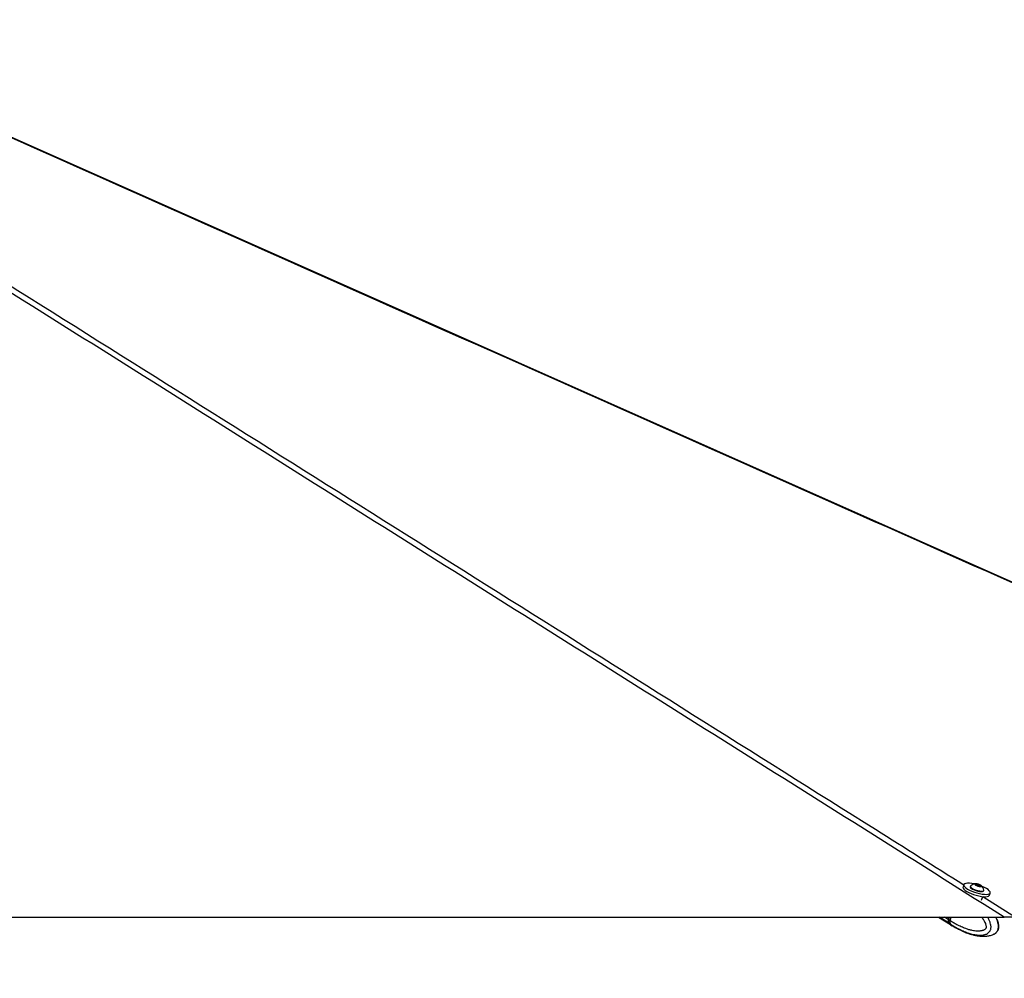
# Model space of a CAD drawing. Header units: millimetres. Extents: x 1903 to 18395, y 655 to 15963.
# Tile 19 of 54: x 7694 to 9030, y 5887 to 7189. Entities that reach past the tile are written whole.
import ezdxf

# ---------------------------------------------------------------- set-up
doc = ezdxf.new("R2010")
doc.units = ezdxf.units.MM
doc.layers.add('COMPONENT_GEOMETRY', color=7, linetype='Continuous')
doc.styles.add('SLDTEXTSTYLE1', font='TXT', dxfattribs={"width": 0.75})
doc.dimstyles.new('SLDDIMSTYLE0', dxfattribs={"dimtxt": 100, "dimasz": 6.604, "dimexe": 0, "dimexo": 0.0625, "dimgap": 25, "dimtad": 0, "dimtih": 1, "dimtoh": 1, "dimdec": 0, "dimlfac": 0.5, "dimrnd": 1e-09, "dimzin": 12, "dimdsep": 46, "dimtxsty": 'SLDTEXTSTYLE1', "dimsah": 1, "dimcen": 0.09, "dimadec": 0, "dimazin": 3, "dimtfac": 1, "dimtdec": 0, "dimtofl": 0, "dimtmove": 0, "dimatfit": 3, "dimfxl": 1, "dimfrac": 2, "dimtolj": 1, "dimtzin": 12, "dimarcsym": 0})

# ---------------------------------------------------------------- blocks, each defined once
blk = doc.blocks.new('_D_1')
at = {"layer": 'COMPONENT_GEOMETRY', "color": 7, "ltscale": 2}
for p, q in [((10064.6, 5970.3), (10224.2, 5970.3)), ((10217.9, 5970.3), (10217.9, 3625.5)), ((10217.9, 1122), (10217.9, 3466.8)), ((4073.7, 1122), (10224.2, 1122))]:
    blk.add_line(p, q, dxfattribs=at)
for points in [[(10217.9, 5970.3), (10216.8, 5963.7), (10218.9, 5963.7)], [(10217.9, 1122), (10218.9, 1128.6), (10216.8, 1128.6)]]:
    blk.add_solid(points, dxfattribs=at)
at = {"layer": 'COMPONENT_GEOMETRY', "color": 7, "ltscale": 2, "insert": (10070.1, 3595.7), "char_height": 100, "attachment_point": 1, "style": 'SLDTEXTSTYLE1'}
blk.add_mtext('2424', dxfattribs=at)

msp = doc.modelspace()

# ---------------------------------------------------------------- linework, layer by layer
at = {"color": 7, "linetype": 'Continuous', "lineweight": 25, "ltscale": 2}
for p, q in [((8975.09, 6014.36), (8974.09, 6011.16)), ((8991.53, 6015.1), (8994.15, 6014.99)), ((8991.98, 6013.96), (8991.53, 6015.1)), ((8995.06, 6012.7), (8991.98, 6013.96)), ((8993.62, 6013.28), (8994.15, 6014.99)), ((8994.15, 6014.99), (8997.23, 6013.74)), ((8996.88, 6012.62), (8997.23, 6013.74)), ((8997.23, 6013.74), (8997.68, 6012.59)), ((8984.19, 6012.31), (8983.97, 6011.61)), ((8997.68, 6012.59), (8995.06, 6012.7)), ((9002.12, 6006), (9002.34, 6006.7)), ((9010.02, 6000.05), (9011.01, 6003.26)), ((8999.34, 5993.6), (9000.78, 5998.26)), ((6574.98, 5970.28), (9030.11, 5970.28)), ((8940.94, 5970.28), (8956.9, 5960.39)), ((8955.1, 5970.28), (8954.09, 5967.02)), ((8955.36, 5970.28), (8954.33, 5966.96)), ((8956.68, 5965.41), (8954.48, 5966.78)), ((8954.9, 5962.27), (8956.99, 5960.98)), ((8956.68, 5965.42), (8958.19, 5970.28)), ((8956.68, 5965.42), (8956.68, 5965.41)), ((8956.99, 5960.98), (8957.11, 5960.9)), ((8957.29, 5960.15), (8959.49, 5958.78)), ((8959.8, 5958.6), (8959.49, 5958.78)), ((8959.49, 5958.78), (8959.8, 5958.6)), ((8968, 5954.01), (8972.04, 5952.09)), ((8974.71, 5950.81), (8975.57, 5950.54))]:
    msp.add_line(p, q, dxfattribs=at)
at = {"color": 8, "linetype": 'Continuous', "lineweight": 25, "ltscale": 2}
for p, q in [((9000.75, 5998.18), (9045.13, 5970.28)), ((8954.51, 5962.51), (8941.98, 5970.28)), ((8954.09, 5967.02), (8948.83, 5970.28)), ((8954.48, 5966.78), (8955.56, 5970.28))]:
    msp.add_line(p, q, dxfattribs=at)
at = {"color": 7, "linetype": 'Continuous', "lineweight": 25, "ltscale": 2, "flags": 128}
for points in [[(9984.24, 6005.85), (8100.53, 6843.25), (7323.47, 7188.8)], [(8989.06, 6015.38), (8986.17, 6015.91), (8983.05, 6016.27), (8980.31, 6016.35), (8978.07, 6016.14), (8976.4, 6015.64), (8975.37, 6014.89), (8975.02, 6013.9), (8975.36, 6012.71), (8976.38, 6011.38), (8978.04, 6009.94), (8980.28, 6008.46), (8983.01, 6007)], [(8997.4, 6011.95), (8998.56, 6012.03), (8999.12, 6012.4), (8999, 6012.98), (8998.2, 6013.7), (8996.86, 6014.44), (8995.17, 6015.09), (8993.4, 6015.55), (8991.81, 6015.75), (8990.65, 6015.66), (8990.08, 6015.3), (8990.21, 6014.71), (8991.01, 6014), (8992.35, 6013.26), (8994.03, 6012.61), (8995.81, 6012.15), (8997.4, 6011.95)], [(8974.09, 6011.16), (8974.02, 6010.69), (8974.37, 6009.51), (8975.39, 6008.17), (8977.05, 6006.74), (8979.29, 6005.26), (8982.02, 6003.79)], [(8982.02, 6003.79), (8985.14, 6002.4), (8988.52, 6001.13), (8992.03, 6000.03), (8995.55, 5999.14), (8998.94, 5998.5), (9002.05, 5998.14), (9004.79, 5998.06), (9007.04, 5998.28), (9008.71, 5998.77), (9009.74, 5999.53), (9010.02, 6000.05)], [(8983.01, 6007), (8986.13, 6005.6), (8989.51, 6004.33), (8993.02, 6003.23), (8996.54, 6002.35), (8999.93, 6001.71), (9003.05, 6001.35), (9005.78, 6001.27), (9008.03, 6001.48), (9009.7, 6001.97), (9010.73, 6002.73), (9011.08, 6003.72), (9010.74, 6004.91), (9009.71, 6006.24), (9008.05, 6007.68), (9005.81, 6009.16), (9003.08, 6010.62), (9000.04, 6011.98)], [(8983.97, 6011.61), (8983.94, 6011.25), (8984.39, 6010.36), (8985.49, 6009.37), (8987.14, 6008.33), (8989.23, 6007.32), (8991.6, 6006.43), (8994.08, 6005.71), (8996.49, 6005.23), (8998.63, 6005.01)], [(8984.41, 6012.67), (8984.39, 6012.64), (8984.16, 6011.94), (8984.61, 6011.06), (8985.7, 6010.06), (8987.35, 6009.02), (8989.44, 6008.02), (8991.82, 6007.13), (8994.3, 6006.41), (8996.7, 6005.92), (8998.85, 6005.7)], [(8998.63, 6005.01), (9000.37, 6005.07), (9001.56, 6005.41), (9002.12, 6006), (9002.12, 6006)], [(8998.85, 6005.7), (9000.58, 6005.76), (9001.78, 6006.1), (9002.34, 6006.69), (9002.36, 6007.12)], [(8954.51, 5962.51), (8956.05, 5960.98), (8957.09, 5960.27)], [(8954.9, 5962.27), (8956.44, 5960.74), (8957.29, 5960.15)]]:
    msp.add_lwpolyline(points, dxfattribs=at)
at = {"color": 8, "linetype": 'Continuous', "lineweight": 25, "ltscale": 2, "flags": 128}
for points in [[(8954.33, 5966.96), (8954.33, 5966.95), (8954.33, 5966.91), (8954.36, 5966.87), (8954.41, 5966.83), (8954.48, 5966.78)], [(8957.11, 5960.9), (8958.65, 5959.37), (8959.49, 5958.78)]]:
    msp.add_lwpolyline(points, dxfattribs=at)
at = {"color": 7, "linetype": 'Continuous', "lineweight": 25, "ltscale": 4}
for centre, radius, start, end in [((8991.91, 6005.14), 10.63, 93.87392, 134.91376), ((8991.91, 6005.14), 10.63, 10.73746, 51.7773), ((8958.69, 5965.18), 4.96, 158.22892, 212.53658), ((8959.08, 5964.94), 4.96, 158.22892, 212.53658)]:
    msp.add_arc(centre, radius, start, end, dxfattribs=at)
at = {"color": 7, "linetype": 'Continuous', "lineweight": 25, "ltscale": 2}
for points, knots in [([(9030.11, 5970.28), (8740.68, 6152.26), (8305.62, 6425.8), (7725.06, 6790.98), (7368.78, 7015.13), (7158.37, 7147.78), (7093.34, 7188.78)], [0, 0, 0, 0, 0.4481331, 0.6736362, 0.8991393, 1, 1, 1, 1]), ([(10062.07, 5970.28), (9652.72, 6152.26), (9037.38, 6425.8), (8216.07, 6790.98), (7711.98, 7015.13), (7413.92, 7147.78), (7321.8, 7188.78)], [0, 0, 0, 0, 0.4481331, 0.6736362, 0.8991393, 1, 1, 1, 1]), ([(8954.33, 5966.96), (8954.25, 5966.64), (8954.01, 5965.73), (8953.89, 5964.75), (8954.06, 5964.23), (8954.07, 5964.21)], [0, 0, 0, 0, 0.3348077, 0.974275, 1, 1, 1, 1]), ([(8954.07, 5964.21), (8954.18, 5963.7), (8954.33, 5963.01), (8954.72, 5962.48), (8954.82, 5962.35)], [0, 0, 0, 0, 0.7384449, 1, 1, 1, 1]), ([(8956.68, 5965.41), (8956.63, 5965.26), (8956.54, 5964.96), (8956.44, 5964.51), (8956.36, 5964.06), (8956.32, 5963.62), (8956.31, 5963.2), (8956.33, 5962.79), (8956.38, 5962.4), (8956.46, 5962.05), (8956.59, 5961.66), (8956.75, 5961.32), (8956.91, 5961.08), (8956.98, 5960.99), (8956.99, 5960.98)], [0, 0, 0, 0, 0.08607044, 0.17273888, 0.26129291, 0.35049823, 0.43656857, 0.52323609, 0.61178655, 0.70098743, 0.77142157, 0.91386708, 0.98598103, 1, 1, 1, 1]), ([(9016.7, 5947.72), (9016.78, 5947.75), (9017.58, 5948.11), (9018.89, 5949.12), (9020.46, 5950.67), (9021.7, 5952.49), (9022.48, 5954.53), (9022.78, 5956.62), (9022.74, 5958.75), (9022.41, 5961), (9021.76, 5963.54), (9020.73, 5966.37), (9019.7, 5968.67), (9018.98, 5969.96), (9018.8, 5970.28)], [0, 0, 0, 0, 0.0106857, 0.1145416, 0.1970698, 0.2778879, 0.3635528, 0.4406849, 0.5132472, 0.5997035, 0.6956945, 0.8144438, 0.9540954, 1, 1, 1, 1]), ([(9045.13, 5970.28), (9044.97, 5970.28), (9044.2, 5970.28), (9042.42, 5970.28), (9039.27, 5970.28), (9035.24, 5970.28), (9031.97, 5970.28), (9030.22, 5970.28), (9030.11, 5970.28)], [0, 0, 0, 0, 0.0530565, 0.2728854, 0.4925364, 0.7381047, 0.9839564, 1, 1, 1, 1]), ([(8959.8, 5958.6), (8962.21, 5957.12), (8964.63, 5955.63), (8967.17, 5954.4), (8967.18, 5954.4)], [0, 0, 0, 0, 0.9959438, 1, 1, 1, 1]), ([(8967.17, 5954.4), (8967.15, 5954.41), (8967.09, 5954.44), (8967.12, 5954.43), (8967.22, 5954.38), (8967.41, 5954.3), (8967.66, 5954.18), (8967.89, 5954.07), (8968, 5954.01)], [0, 0, 0, 0, 0.166358, 0.3374204, 0.5038205, 0.6754434, 0.8350432, 1, 1, 1, 1]), ([(8972.04, 5952.09), (8972.15, 5952.04), (8972.37, 5951.94), (8972.75, 5951.76), (8973.16, 5951.56), (8973.58, 5951.35), (8974.02, 5951.14), (8974.4, 5950.96), (8974.62, 5950.86), (8974.71, 5950.81)], [0, 0, 0, 0, 0.1476522, 0.2996232, 0.4472746, 0.5991161, 0.7488149, 0.9024518, 1, 1, 1, 1]), ([(8975.55, 5950.49), (8976.51, 5950.08), (8978.69, 5949.15), (8982.04, 5947.97), (8985.81, 5946.8), (8989.82, 5945.77), (8994.46, 5944.89), (8999.65, 5944.36), (9004.96, 5944.38), (9010.21, 5945.25), (9013.91, 5946.2), (9015.74, 5947.32), (9016.06, 5947.52)], [0, 0, 0, 0, 0.0815402, 0.1867146, 0.2745261, 0.3774547, 0.4937107, 0.6198648, 0.7558675, 0.8651322, 0.9764866, 1, 1, 1, 1]), ([(9016.1, 5947.44), (9016.15, 5947.46), (9016.35, 5947.54), (9016.54, 5947.67), (9016.69, 5947.78)], [0, 0, 0, 0, 0.2333011, 1, 1, 1, 1])]:
    msp.add_open_spline(points, degree=3, knots=knots, dxfattribs=at)
at = {"color": 8, "linetype": 'Continuous', "lineweight": 25, "ltscale": 2}
for points, knots in [([(7106.56, 7188.78), (7192.81, 7134.58), (7444.8, 6976.24), (8027.63, 6609.88), (8564.17, 6272.62), (8935.14, 6039.42), (8975.07, 6014.32)], [0, 0, 0, 0, 0.1383554, 0.4041923, 0.9358687, 1, 1, 1, 1]), ([(8999.43, 5970.28), (8999.89, 5969.64), (9000.83, 5968.34), (9002.14, 5966.27), (9003.36, 5964.06), (9004.32, 5961.97), (9004.99, 5960.03), (9005.32, 5958.61), (9005.46, 5957.45), (9005.46, 5956.7), (9005.38, 5956.06), (9005.24, 5955.56), (9005.01, 5955.07), (9004.7, 5954.61), (9004.27, 5954.13), (9003.76, 5953.69), (9003, 5953.16), (9002, 5952.64), (9000.75, 5952.18), (8999.38, 5951.81), (8997.87, 5951.55), (8996.23, 5951.4), (8994.58, 5951.35), (8992.42, 5951.41), (8989.75, 5951.68), (8986.15, 5952.3), (8982.14, 5953.3), (8978.18, 5954.58), (8974.68, 5955.91), (8971.64, 5957.2), (8968.63, 5958.61), (8965.11, 5960.4), (8961.11, 5962.62), (8958.16, 5964.48), (8956.68, 5965.42)], [0, 0, 0, 0, 0.0310538, 0.0624924, 0.09436, 0.1264948, 0.1473415, 0.1685336, 0.1782705, 0.188197, 0.1946696, 0.2013617, 0.206864, 0.215024, 0.2233844, 0.2334085, 0.2435317, 0.2642201, 0.2843901, 0.3046887, 0.3303397, 0.3560868, 0.382047, 0.4080548, 0.4578934, 0.5079044, 0.5782962, 0.6489079, 0.6985162, 0.7481733, 0.7979614, 0.8477874, 0.9238346, 1, 1, 1, 1]), ([(8957.11, 5960.9), (8957.11, 5960.9), (8957.61, 5960.57), (8958.61, 5959.93), (8960.61, 5958.67), (8963.14, 5957.16), (8965.7, 5955.74), (8968.3, 5954.37), (8970.93, 5953.07), (8974.11, 5951.62), (8976.79, 5950.53), (8979.44, 5949.53), (8981.93, 5948.68), (8985.06, 5947.75), (8987.93, 5947.05), (8990.65, 5946.53), (8992.95, 5946.2), (8995.42, 5945.97), (8998.23, 5945.92), (9000.72, 5946.11), (9002.8, 5946.48), (9004.32, 5946.87), (9006.2, 5947.57), (9007.89, 5948.52), (9009.28, 5949.73), (9010.16, 5950.73), (9010.86, 5951.83), (9011.42, 5953.08), (9011.84, 5954.47), (9012.07, 5956.05), (9012.09, 5957.71), (9011.87, 5959.96), (9011.32, 5962.16), (9010.51, 5964.42), (9009.35, 5967.02), (9008.3, 5969.05), (9007.45, 5970.28), (9007.44, 5970.28)], [0, 0, 0, 0, 0.0000013, 0.0227858, 0.0455703, 0.0911887, 0.1368421, 0.1599087, 0.206063, 0.252294, 0.2986065, 0.3217782, 0.3659445, 0.4046613, 0.4545203, 0.4865138, 0.5185731, 0.5506893, 0.5896826, 0.635475, 0.6552005, 0.6777661, 0.7004594, 0.7379465, 0.7553336, 0.7711927, 0.787384, 0.8012773, 0.8176497, 0.834593, 0.8519619, 0.8697561, 0.9058935, 0.9238183, 0.9480533, 0.9998782, 1, 1, 1, 1]), ([(9016.69, 5947.78), (9017.29, 5948.12), (9018.24, 5948.65), (9019.39, 5949.75), (9020.23, 5950.75), (9020.9, 5951.85), (9021.46, 5953.1), (9021.87, 5954.49), (9022.12, 5956.07), (9022.18, 5957.73), (9022.03, 5959.98), (9021.6, 5962.18), (9020.96, 5964.44), (9020.05, 5967.05), (9019.13, 5968.97), (9018.51, 5970.28)], [0, 0, 0, 0, 0.1026862, 0.1622884, 0.2166525, 0.2721555, 0.3197811, 0.375905, 0.4339856, 0.4935253, 0.5545231, 0.6784003, 0.7398454, 0.8229218, 1, 1, 1, 1])]:
    msp.add_open_spline(points, degree=3, knots=knots, dxfattribs=at)

# ---------------------------------------------------------------- dimensions: what is measured, and where the dimension line sits
at = {"layer": 'COMPONENT_GEOMETRY', "color": 7, "ltscale": 2}
dim = msp.add_linear_dim(base=(10217.86, 1121.98), p1=(10062.07, 5970.28), p2=(4071.19, 1121.98), angle=90, dimstyle='SLDDIMSTYLE0', dxfattribs=at)
dim.commit()
dim.dimension.update_dxf_attribs({"geometry": '_D_1', "text_midpoint": (10217.86, 3546.13), "dimtype": 160})

doc.saveas('drawing.dxf')
